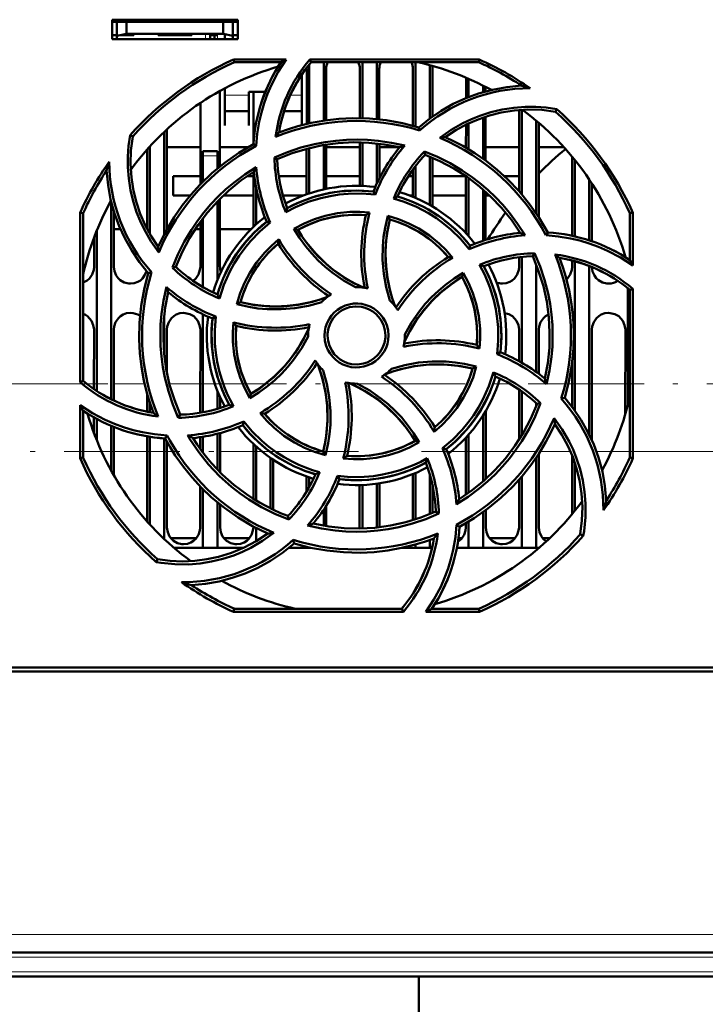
# Model space of a CAD drawing. Extents: x -1976 to 2357, y -1844 to 653.
# Tile 24 of 56: x 317 to 388, y -1601 to -1499. Entities that reach past the tile are written whole.
import ezdxf

# ---------------------------------------------------------------- set-up
doc = ezdxf.new("R2010")
doc.units = 0
doc.linetypes.add('DASHDOT', pattern=[18.5, 12, -3, 0.5, -3])

msp = doc.modelspace()

# ---------------------------------------------------------------- linework, layer by layer
at = {"color": 7, "lineweight": 50}
for p, q in [((326.77, -1501.11), (326.77, -1499.11)), ((326.77, -1499.11), (339.77, -1499.11)), ((326.77, -1499.32), (339.77, -1499.32)), ((327.27, -1499.32), (327.27, -1500.77)), ((328.27, -1499.32), (328.27, -1500.59)), ((338.27, -1499.32), (338.27, -1500.59)), ((339.27, -1500.77), (339.27, -1499.32)), ((339.77, -1499.11), (339.77, -1501.11)), ((326.77, -1500.71), (327.27, -1500.71)), ((327.27, -1500.77), (328.27, -1500.59)), ((327.27, -1501.11), (327.27, -1500.77)), ((329.02, -1500.71), (327.6, -1500.71)), ((328.27, -1500.59), (338.27, -1500.59)), ((329.02, -1500.59), (329.02, -1500.71)), ((329.02, -1500.59), (329.02, -1500.71)), ((329.02, -1500.59), (329.02, -1500.71)), ((329.02, -1500.59), (329.02, -1500.71)), ((329.02, -1500.59), (329.02, -1500.71)), ((331.52, -1500.71), (331.52, -1500.59)), ((333.27, -1500.71), (331.52, -1500.71)), ((335.02, -1500.71), (333.27, -1500.71)), ((335.02, -1500.59), (335.02, -1500.71)), ((335.02, -1500.59), (335.02, -1500.71)), ((335.02, -1500.59), (335.02, -1500.71)), ((335.02, -1500.59), (335.02, -1500.71)), ((335.02, -1500.59), (335.02, -1500.71)), ((335.02, -1500.59), (335.02, -1500.71)), ((335.02, -1500.59), (335.02, -1500.71)), ((336.92, -1500.59), (336.92, -1500.71)), ((337.67, -1500.71), (336.92, -1500.71)), ((336.92, -1501.11), (336.92, -1500.71)), ((337.37, -1500.71), (337.37, -1501.11)), ((337.37, -1500.71), (337.67, -1500.71)), ((338.27, -1500.59), (339.27, -1500.77)), ((338.42, -1501.11), (338.42, -1500.62)), ((339.27, -1500.71), (339.77, -1500.71)), ((339.27, -1500.77), (339.27, -1501.11)), ((339.77, -1501.11), (326.77, -1501.11)), ((339.35, -1503.23), (344.78, -1503.23)), ((339.41, -1503.51), (339.35, -1503.23)), ((344.25, -1503.51), (339.41, -1503.51)), ((347.17, -1503.75), (347.17, -1509.85)), ((347.23, -1503.23), (364.78, -1503.23)), ((347.36, -1503.51), (347.23, -1503.23)), ((364.72, -1503.51), (347.36, -1503.51)), ((348.67, -1503.51), (348.67, -1509.57)), ((352.67, -1503.51), (352.67, -1509.32)), ((354.17, -1503.51), (354.17, -1509.41)), ((358.17, -1503.51), (358.17, -1510.15)), ((359.67, -1503.82), (359.67, -1509.34)), ((364.78, -1503.23), (364.72, -1503.51)), ((346.42, -1507.12), (346.42, -1504.76)), ((346.91, -1509.91), (346.91, -1504.21)), ((348.92, -1504.21), (348.92, -1509.53)), ((352.41, -1509.31), (352.41, -1504.21)), ((354.42, -1504.21), (354.42, -1509.43)), ((357.91, -1510.08), (357.91, -1504.21)), ((359.92, -1504.21), (359.92, -1509.15)), ((363.41, -1507.23), (363.41, -1505.12)), ((363.67, -1505.23), (363.67, -1507.13)), ((365.17, -1505.94), (365.17, -1506.62)), ((365.42, -1506.07), (365.42, -1506.54)), ((337.92, -1506.49), (337.93, -1514.3)), ((338.42, -1506.22), (338.42, -1507.12)), ((338.42, -1507.12), (338.42, -1510.07)), ((340.92, -1506.57), (342.63, -1506.57)), ((340.92, -1507.12), (340.92, -1506.57)), ((340.92, -1510.07), (340.92, -1507.12)), ((341.4, -1511.88), (341.41, -1506.57)), ((346.42, -1510.03), (346.42, -1507.12)), ((335.9, -1516.16), (335.91, -1507.73)), ((338.42, -1508.57), (340.92, -1508.57)), ((344.57, -1508.57), (346.42, -1508.57)), ((365.42, -1509.15), (365.43, -1513.7)), ((368.9, -1516.88), (368.91, -1508.46)), ((369.17, -1508.44), (369.17, -1517.18)), ((372.66, -1508.64), (372.79, -1508.38)), ((338.42, -1510.07), (338.42, -1510.07)), ((340.92, -1510.07), (340.92, -1510.07)), ((363.4, -1512.37), (363.41, -1509.97)), ((363.67, -1509.85), (363.67, -1512.53)), ((365.17, -1509.24), (365.17, -1513.51)), ((370.67, -1509.56), (370.67, -1519.15)), ((370.93, -1509.78), (370.93, -1519.54)), ((328.9, -1511.21), (328.63, -1511.08)), ((332.17, -1510.71), (332.17, -1521.31)), ((332.43, -1510.47), (332.43, -1520.82)), ((358.6, -1510.58), (358.53, -1510.26)), ((330.67, -1512.24), (330.67, -1521.28)), ((341.68, -1512.18), (341.4, -1512)), ((348.67, -1512.1), (348.67, -1516.69)), ((348.93, -1512.06), (348.93, -1516.63)), ((352.4, -1516.31), (352.4, -1511.81)), ((352.67, -1511.82), (352.67, -1516.32)), ((354.17, -1511.92), (354.17, -1516.11)), ((354.43, -1511.95), (354.43, -1515.56)), ((330.4, -1520.81), (330.4, -1512.53)), ((332.43, -1512.32), (335.9, -1512.32)), ((336.17, -1513.21), (336.17, -1512.71)), ((337.67, -1512.71), (336.17, -1512.71)), ((336.17, -1515.89), (336.17, -1513.21)), ((337.67, -1512.71), (337.67, -1513.21)), ((337.67, -1514.52), (337.67, -1513.21)), ((337.93, -1512.32), (340.82, -1512.32)), ((346.9, -1517.2), (346.9, -1512.49)), ((347.17, -1512.42), (347.17, -1517.1)), ((348.93, -1512.32), (352.4, -1512.32)), ((354.43, -1512.32), (356.53, -1512.32)), ((359.09, -1512.77), (359.16, -1513.11)), ((363.31, -1512.32), (363.4, -1512.32)), ((365.43, -1512.32), (368.9, -1512.32)), ((370.93, -1512.32), (373.54, -1512.32)), ((343.57, -1513.38), (343.87, -1513.57)), ((358.17, -1514.28), (358.17, -1517.56)), ((359.67, -1513.31), (359.67, -1518.3)), ((359.93, -1513.42), (359.93, -1518.45)), ((374.4, -1521.49), (374.4, -1513.32)), ((374.67, -1513.64), (374.67, -1521.55)), ((335.9, -1515.32), (333.07, -1515.32)), ((333.07, -1517.32), (333.07, -1515.32)), ((341.4, -1515.32), (340.74, -1515.32)), ((341.4, -1520.56), (341.4, -1514.89)), ((346.9, -1515.32), (344.02, -1515.32)), ((346.9, -1515.32), (344.02, -1515.32)), ((352.4, -1515.32), (348.93, -1515.32)), ((352.4, -1515.32), (348.93, -1515.32)), ((354.55, -1515.32), (354.43, -1515.32)), ((354.55, -1515.32), (354.43, -1515.32)), ((357.9, -1515.32), (357.44, -1515.32)), ((357.9, -1515.32), (357.44, -1515.32)), ((357.9, -1517.45), (357.9, -1514.63)), ((363.39, -1515.32), (359.93, -1515.32)), ((363.39, -1515.32), (359.93, -1515.32)), ((363.4, -1521.24), (363.4, -1515.33)), ((368.9, -1515.32), (367.38, -1515.32)), ((368.9, -1515.32), (367.38, -1515.32)), ((363.67, -1515.52), (363.67, -1521.53)), ((376.17, -1515.68), (376.17, -1521.96)), ((376.43, -1516.08), (376.43, -1522.05)), ((334.85, -1517.32), (333.07, -1517.32)), ((341.4, -1517.32), (338.27, -1517.32)), ((341.67, -1520.32), (341.67, -1516.41)), ((346.55, -1517.32), (344.45, -1517.32)), ((354.01, -1517.23), (353.82, -1516.91)), ((357.9, -1517.32), (357.58, -1517.32)), ((363.4, -1517.32), (359.93, -1517.32)), ((365.17, -1516.7), (365.17, -1522.01)), ((365.43, -1516.93), (365.43, -1521.92)), ((365.85, -1517.32), (365.43, -1517.32)), ((326.67, -1517.94), (326.67, -1538.42)), ((337.67, -1526.07), (337.67, -1517.93)), ((337.93, -1517.66), (337.93, -1524.71)), ((323.45, -1536.66), (323.47, -1519.09)), ((323.47, -1519.09), (323.77, -1519.16)), ((323.77, -1536.51), (323.77, -1519.16)), ((326.93, -1518.91), (326.93, -1524.71)), ((380.37, -1519.16), (380.66, -1519.09)), ((380.37, -1523.99), (380.37, -1519.16)), ((380.66, -1519.09), (380.67, -1524.56)), ((335.9, -1524.71), (335.9, -1520.03)), ((336.17, -1526.8), (336.17, -1519.68)), ((343.14, -1520.13), (342.77, -1520.04)), ((355.3, -1519.43), (355.51, -1519.79)), ((325.17, -1520.97), (325.17, -1537.56)), ((327.64, -1520.82), (326.93, -1520.82)), ((335.9, -1520.82), (335.35, -1520.82)), ((341.13, -1520.82), (337.93, -1520.82)), ((345.59, -1520.77), (346, -1520.88)), ((368.9, -1521.2), (368.9, -1521.01)), ((371.69, -1521.43), (371.87, -1521.14)), ((324.9, -1524.71), (324.9, -1521.66)), ((363.74, -1522.88), (363.84, -1522.52)), ((370.31, -1523.61), (370.5, -1523.31)), ((368.9, -1524.71), (368.9, -1523.71)), ((369.17, -1523.68), (369.17, -1534.63)), ((370.67, -1524.46), (370.67, -1535.59)), ((374.4, -1524.71), (374.4, -1524.06)), ((374.67, -1524.13), (374.67, -1539.59)), ((379.9, -1523.7), (379.9, -1523.67)), ((330.85, -1525.27), (330.51, -1525.35)), ((333.02, -1524.79), (333.37, -1524.71)), ((363, -1525.75), (363.11, -1525.33)), ((376.17, -1524.62), (376.17, -1542.09)), ((380.17, -1526.94), (380.17, -1538.98)), ((380.37, -1527.11), (380.67, -1526.97)), ((380.37, -1544.46), (380.37, -1527.11)), ((380.67, -1526.97), (380.68, -1544.53)), ((339.67, -1528.58), (340.05, -1528.37)), ((336.17, -1539.76), (336.17, -1529.62)), ((332.17, -1529.8), (332.17, -1533.81)), ((337.5, -1529.86), (337.17, -1530.06)), ((324.89, -1537.37), (324.9, -1531.21)), ((326.93, -1531.21), (326.94, -1538.55)), ((332.43, -1531.21), (332.44, -1535.65)), ((335.89, -1539.81), (335.9, -1531.21)), ((368.89, -1534.48), (368.9, -1531.21)), ((370.93, -1531.21), (370.94, -1535.79)), ((376.43, -1531.21), (376.44, -1542.68)), ((379.89, -1539.98), (379.9, -1531.21)), ((347.07, -1531.81), (347.07, -1531.92)), ((357.07, -1531.81), (357.06, -1531.7)), ((366.62, -1533.76), (366.96, -1533.56)), ((374.39, -1539.22), (374.39, -1534.6)), ((364.47, -1535.03), (364.08, -1535.25)), ((323.77, -1536.51), (323.45, -1536.66)), ((337.67, -1539.4), (337.67, -1537.55)), ((368.89, -1542.63), (368.89, -1537.4)), ((369.17, -1537.59), (369.17, -1542.19)), ((330.39, -1539.71), (330.39, -1537.86)), ((330.67, -1538.76), (330.67, -1539.77)), ((337.94, -1538.19), (337.94, -1539.31)), ((341.02, -1538.3), (341.13, -1537.87)), ((373.27, -1538.35), (373.62, -1538.27)), ((323.45, -1544.53), (323.45, -1539.03)), ((323.77, -1544.46), (323.77, -1539.62)), ((365.44, -1539.65), (365.44, -1546.68)), ((370.67, -1538.82), (370.67, -1539.16)), ((371.13, -1538.83), (370.76, -1538.91)), ((324.89, -1541.94), (324.89, -1540.31)), ((325.17, -1540.46), (325.17, -1542.64)), ((333.62, -1540.33), (333.82, -1540.01)), ((340.29, -1541.1), (340.39, -1540.72)), ((365.17, -1540.09), (365.17, -1546.92)), ((326.67, -1541.18), (326.67, -1545.8)), ((326.94, -1541.29), (326.94, -1546.29)), ((330.39, -1551.07), (330.39, -1542.26)), ((330.67, -1542.3), (330.67, -1551.38)), ((332.17, -1542.47), (332.17, -1552.9)), ((332.26, -1542.48), (332.45, -1542.17)), ((332.44, -1542.81), (332.44, -1551.71)), ((335.89, -1543.57), (335.89, -1542.34)), ((336.17, -1543.94), (336.17, -1542.3)), ((337.67, -1545.69), (337.67, -1541.99)), ((337.94, -1541.92), (337.94, -1545.97)), ((358.56, -1542.86), (358.13, -1542.74)), ((363.39, -1548.3), (363.39, -1542.39)), ((363.67, -1542.09), (363.67, -1548.1)), ((341.39, -1548.72), (341.39, -1543.05)), ((341.67, -1548.89), (341.67, -1543.3)), ((348.62, -1543.83), (348.85, -1544.22)), ((360.97, -1543.48), (361.36, -1543.58)), ((323.77, -1544.46), (323.45, -1544.53)), ((343.17, -1544.5), (343.17, -1549.72)), ((343.44, -1544.69), (343.44, -1549.85)), ((370.67, -1544.47), (370.67, -1553.81)), ((370.94, -1544.06), (370.94, -1551.71)), ((374.39, -1550.32), (374.39, -1544.24)), ((380.68, -1544.53), (380.37, -1544.46)), ((374.67, -1544.99), (374.67, -1549.98)), ((346.89, -1547.99), (346.89, -1546.42)), ((347.17, -1546.52), (347.17, -1547.51)), ((350.1, -1546.36), (350.31, -1546.71)), ((357.89, -1550.95), (357.89, -1546.17)), ((358.17, -1546.06), (358.17, -1550.86)), ((359.67, -1546.25), (359.67, -1550.31)), ((368.89, -1551.71), (368.89, -1546.75)), ((369.17, -1546.43), (369.17, -1553.81)), ((335.89, -1551.71), (335.89, -1547.45)), ((336.17, -1553.81), (336.17, -1547.73)), ((352.39, -1551.71), (352.39, -1547.31)), ((352.67, -1547.3), (352.67, -1551.8)), ((354.17, -1547.17), (354.17, -1551.7)), ((354.44, -1547.13), (354.44, -1551.67)), ((359.94, -1547.34), (359.94, -1550.19)), ((337.67, -1553.81), (337.67, -1549.1)), ((337.94, -1549.33), (337.94, -1551.71)), ((348.67, -1549.85), (348.67, -1551.52)), ((348.94, -1549.42), (348.94, -1551.57)), ((365.44, -1549.9), (365.44, -1551.71)), ((345.05, -1550.89), (344.97, -1550.51)), ((360.59, -1550.26), (360.26, -1550.05)), ((365.17, -1550.11), (365.17, -1553.81)), ((341.39, -1551.71), (341.39, -1551.61)), ((341.67, -1553.14), (341.67, -1551.76)), ((352.38, -1551.81), (352.39, -1551.71)), ((362.42, -1551.42), (362.73, -1551.62)), ((363.39, -1551.71), (363.39, -1551.25)), ((363.67, -1551.09), (363.67, -1553.81)), ((335.47, -1552.82), (332.86, -1552.82)), ((340.97, -1552.82), (338.36, -1552.82)), ((345.6, -1553.36), (345.52, -1553)), ((359.67, -1552.99), (359.67, -1553.81)), ((362.97, -1552.82), (362.61, -1552.82)), ((368.47, -1552.82), (365.86, -1552.82)), ((372.05, -1552.82), (371.36, -1552.82)), ((375.23, -1552.41), (375.54, -1552.56)), ((336.17, -1553.81), (333.17, -1553.81)), ((337.67, -1553.81), (336.17, -1553.81)), ((340.39, -1553.81), (337.67, -1553.81)), ((347.17, -1553.81), (345.07, -1553.81)), ((345.58, -1553.38), (345.62, -1553.37)), ((347.17, -1553.77), (347.17, -1553.81)), ((347.34, -1553.81), (347.17, -1553.81)), ((358.17, -1553.81), (356.79, -1553.81)), ((358.17, -1553.47), (358.17, -1553.81)), ((359.67, -1553.81), (358.17, -1553.81)), ((359.9, -1553.81), (359.67, -1553.81)), ((363.67, -1553.81), (362.45, -1553.81)), ((365.17, -1553.81), (363.67, -1553.81)), ((369.17, -1553.81), (365.17, -1553.81)), ((370.67, -1553.81), (369.17, -1553.81)), ((370.96, -1553.81), (370.67, -1553.81)), ((331.47, -1554.98), (331.32, -1555.28)), ((339.34, -1560.44), (339.41, -1560.11)), ((339.41, -1560.11), (356.77, -1560.11)), ((356.77, -1560.11), (356.92, -1560.44)), ((359.88, -1560.11), (364.72, -1560.11)), ((364.72, -1560.11), (364.79, -1560.44)), ((356.92, -1560.44), (339.34, -1560.44)), ((364.79, -1560.44), (359.25, -1560.44)), ((280.27, -1566.21), (399.86, -1566.21)), ((523.04, -1566.61), (270.09, -1566.61)), ((495.03, -1595.71), (298.1, -1595.71)), ((494.85, -1598.21), (298.28, -1598.21)), ((358.52, -1668.82), (358.52, -1598.21))]:
    msp.add_line(p, q, dxfattribs=at)
at = {"color": 7, "linetype": 'DASHDOT', "lineweight": 18, "ltscale": 0.003525}
for p, q in [((327.27, -1500.58), (327.27, -1500.72)), ((333.27, -1500.58), (333.27, -1500.72))]:
    msp.add_line(p, q, dxfattribs=at)
at = {"color": 7, "linetype": 'DASHDOT', "lineweight": 18, "ltscale": 0.01553}
for p, q in [((336.42, -1500.54), (336.42, -1501.16)), ((337.67, -1500.54), (337.67, -1501.16))]:
    msp.add_line(p, q, dxfattribs=at)
at = {"color": 7, "lineweight": 18}
for p, q in [((336.42, -1501.11), (336.42, -1500.59)), ((337.67, -1501.11), (337.67, -1500.71)), ((340.92, -1506.94), (338.42, -1506.94)), ((346.42, -1506.94), (345.21, -1506.94)), ((336.17, -1513.21), (337.67, -1513.21)), ((324.89, -1536.82), (324.15, -1536.82)), ((330.13, -1536.82), (326.94, -1536.82)), ((335.89, -1536.82), (332.7, -1536.82)), ((367.96, -1536.82), (366.73, -1536.82)), ((374.39, -1536.82), (374, -1536.82)), ((379.89, -1536.82), (376.44, -1536.82)), ((330.39, -1543.82), (326.94, -1543.82)), ((333.04, -1543.82), (332.44, -1543.82)), ((341.39, -1543.82), (337.94, -1543.82)), ((363.39, -1543.82), (361.86, -1543.82)), ((368.06, -1543.82), (365.44, -1543.82)), ((374.21, -1543.82), (371.09, -1543.82)), ((378.46, -1543.82), (376.9, -1543.82)), ((495.03, -1593.85), (298.1, -1593.85)), ((495.03, -1596.21), (298.1, -1596.21)), ((494.85, -1597.71), (298.28, -1597.71))]:
    msp.add_line(p, q, dxfattribs=at)
at = {"color": 7, "linetype": 'DASHDOT', "lineweight": 18, "ltscale": 0.045015}
msp.add_line((337.82, -1513.21), (336.01, -1513.21), dxfattribs=at)
at = {"color": 7, "linetype": 'DASHDOT', "lineweight": 18}
for p, q in [((184.83, -1536.82), (421.63, -1536.82)), ((444.79, -1543.82), (182.73, -1543.82)), ((514.72, -1596.21), (278.41, -1596.21)), ((514.51, -1597.71), (278.62, -1597.71))]:
    msp.add_line(p, q, dxfattribs=at)
at = {"color": 7, "lineweight": 50}
for points in [[(344.78, -1503.23), (343.97, -1504.51), (343.27, -1505.85), (342.86, -1506.79), (342.51, -1507.75), (342.22, -1508.72), (341.99, -1509.7), (341.79, -1510.93), (341.68, -1512.18)], [(358.53, -1510.26), (359.66, -1509.35), (360.84, -1508.54), (362.08, -1507.84), (363.37, -1507.25), (364.7, -1506.76), (366.14, -1506.36), (367.63, -1506.09), (369.15, -1505.94)], [(360.69, -1511.34), (361.85, -1510.52), (363.09, -1509.81), (363.96, -1509.4), (364.85, -1509.05), (365.99, -1508.68), (367.15, -1508.41), (368.34, -1508.23), (369.53, -1508.14), (370.62, -1508.14), (371.71, -1508.22), (372.79, -1508.38)], [(372.66, -1508.64), (371.24, -1508.46), (369.82, -1508.41), (368.42, -1508.5), (367.05, -1508.72), (365.83, -1509.03), (364.65, -1509.43), (363.49, -1509.93), (362.35, -1510.55), (361.26, -1511.27)], [(358.53, -1510.26), (356.83, -1509.82), (355.12, -1509.52), (353.4, -1509.35), (351.68, -1509.31), (350.24, -1509.38), (348.82, -1509.54), (347.39, -1509.8), (345.98, -1510.15), (345.01, -1510.44), (344.04, -1510.79)], [(331.6, -1523.21), (330.78, -1522.04), (330.07, -1520.81), (329.66, -1519.94), (329.3, -1519.05), (328.94, -1517.91), (328.66, -1516.75), (328.48, -1515.57), (328.39, -1514.37), (328.39, -1513.27), (328.47, -1512.18), (328.63, -1511.08)], [(328.9, -1511.21), (328.72, -1512.64), (328.67, -1514.05), (328.76, -1515.45), (328.98, -1516.83), (329.28, -1518.04), (329.68, -1519.23), (330.19, -1520.39), (330.81, -1521.52), (331.53, -1522.62)], [(341.4, -1512), (339.88, -1512.89), (338.46, -1513.89), (337.13, -1514.98), (335.89, -1516.17), (334.92, -1517.24), (334.02, -1518.36), (333.2, -1519.55), (332.45, -1520.79), (331.97, -1521.69), (331.53, -1522.62)], [(343.57, -1513.38), (344.93, -1512.82), (346.31, -1512.35), (347.73, -1511.99), (348.81, -1511.78), (349.91, -1511.64), (351.02, -1511.55), (352.13, -1511.52), (353.22, -1511.55), (354.31, -1511.64), (355.69, -1511.85), (357.06, -1512.14)], [(343.86, -1513.57), (345.4, -1512.95), (346.97, -1512.47), (348.55, -1512.12), (350.16, -1511.9), (351.75, -1511.81), (353.34, -1511.85), (354.94, -1512.02), (356.54, -1512.32)], [(371.87, -1521.14), (370.98, -1519.63), (369.99, -1518.2), (368.89, -1516.87), (367.7, -1515.63), (366.64, -1514.66), (365.51, -1513.77), (364.33, -1512.94), (363.08, -1512.19), (362.18, -1511.71), (361.26, -1511.27)], [(359.09, -1512.77), (360.45, -1513.33), (361.76, -1513.98), (363.01, -1514.72), (363.93, -1515.35), (364.81, -1516.02), (365.65, -1516.74), (366.46, -1517.5), (367.21, -1518.3), (367.92, -1519.13), (368.75, -1520.26), (369.52, -1521.44)], [(359.16, -1513.11), (360.69, -1513.76), (362.14, -1514.53), (363.51, -1515.4), (364.8, -1516.39), (365.98, -1517.45), (367.08, -1518.6), (368.1, -1519.85), (369.01, -1521.19)], [(330.51, -1525.35), (329.6, -1524.22), (328.8, -1523.03), (328.1, -1521.8), (327.5, -1520.51), (327.01, -1519.17), (326.61, -1517.73), (326.34, -1516.25), (326.2, -1514.73)], [(333.02, -1524.79), (333.58, -1523.43), (334.23, -1522.12), (334.97, -1520.86), (335.59, -1519.95), (336.27, -1519.07), (336.99, -1518.23), (337.75, -1517.42), (338.55, -1516.67), (339.39, -1515.96), (340.51, -1515.13), (341.69, -1514.37)], [(333.37, -1524.71), (334.02, -1523.19), (334.78, -1521.74), (335.66, -1520.37), (336.64, -1519.08), (337.7, -1517.89), (338.86, -1516.79), (340.1, -1515.78), (341.44, -1514.86)], [(354.01, -1517.23), (352.61, -1517.12), (351.21, -1517.14), (350.27, -1517.23), (349.33, -1517.38), (348.39, -1517.59), (347.05, -1517.99), (345.76, -1518.53), (344.75, -1519.05)], [(353.82, -1516.91), (352.3, -1516.81), (350.79, -1516.85), (349.31, -1517.05), (347.85, -1517.4), (346.43, -1517.9), (345.66, -1518.25), (344.9, -1518.63)], [(363.74, -1522.88), (362.84, -1521.82), (361.84, -1520.84), (361.11, -1520.24), (360.34, -1519.68), (359.53, -1519.16), (358.29, -1518.5), (357.01, -1517.96), (355.91, -1517.62)], [(345.59, -1520.77), (346.64, -1520.22), (347.71, -1519.77), (348.82, -1519.42), (350.09, -1519.16), (351.39, -1519.02), (352.4, -1519.01), (353.42, -1519.08)], [(353.04, -1519.35), (351.83, -1519.31), (350.63, -1519.38), (349.44, -1519.58), (348.29, -1519.88), (347.16, -1520.31), (346, -1520.88)], [(343.14, -1520.13), (342.07, -1521.04), (341.09, -1522.05), (340.49, -1522.78), (339.92, -1523.55), (339.41, -1524.36), (338.95, -1525.19), (338.34, -1526.56), (337.88, -1527.98)], [(355.53, -1528.2), (355.14, -1526.82), (354.89, -1525.42), (354.77, -1523.99), (354.79, -1522.55), (354.87, -1521.6), (355.02, -1520.66), (355.3, -1519.43)], [(355.51, -1519.79), (355.21, -1521.29), (355.07, -1522.79), (355.07, -1524.29), (355.24, -1525.78), (355.56, -1527.25), (355.79, -1528.04), (356.07, -1528.82)], [(355.51, -1519.79), (355.26, -1521.01), (355.11, -1522.23), (355.07, -1523.44), (355.12, -1524.64), (355.27, -1525.85), (355.51, -1527.04), (355.76, -1527.94), (356.07, -1528.82)], [(355.3, -1519.43), (356.42, -1519.77), (357.5, -1520.21), (358.52, -1520.75), (359.61, -1521.46), (360.62, -1522.28), (361.35, -1522.99), (362.02, -1523.77)], [(351.97, -1526.81), (350.72, -1526.11), (349.55, -1525.29), (348.81, -1524.69), (348.11, -1524.04), (347.45, -1523.34), (346.83, -1522.6), (346.18, -1521.71), (345.59, -1520.77)], [(346.01, -1520.88), (346.42, -1521.53), (346.87, -1522.16), (347.84, -1523.33), (348.93, -1524.39), (349.63, -1524.97), (350.36, -1525.51), (351.14, -1526.01), (351.95, -1526.46), (352.78, -1526.86)], [(380.67, -1524.56), (379.39, -1523.74), (378.05, -1523.04), (377.12, -1522.63), (376.16, -1522.28), (375.19, -1521.99), (374.21, -1521.76), (372.96, -1521.55), (371.69, -1521.43)], [(339.67, -1528.58), (340.02, -1527.45), (340.47, -1526.37), (341.01, -1525.34), (341.72, -1524.26), (342.54, -1523.25), (343.25, -1522.52), (344.02, -1521.85)], [(370.5, -1523.3), (371.07, -1524.66), (371.53, -1526.04), (371.9, -1527.46), (372.1, -1528.54), (372.25, -1529.64), (372.34, -1530.75), (372.37, -1531.86), (372.34, -1532.95), (372.25, -1534.04), (372.05, -1535.45), (371.74, -1536.85)], [(366.62, -1533.76), (366.74, -1532.38), (366.73, -1530.98), (366.64, -1530.04), (366.49, -1529.1), (366.28, -1528.15), (365.88, -1526.81), (365.35, -1525.52), (364.81, -1524.49)], [(370.31, -1523.61), (370.92, -1525.15), (371.41, -1526.71), (371.76, -1528.3), (371.97, -1529.91), (372.06, -1531.49), (372.03, -1533.09), (371.86, -1534.69), (371.56, -1536.28)], [(373.62, -1538.27), (374.06, -1536.57), (374.36, -1534.86), (374.53, -1533.15), (374.56, -1531.43), (374.49, -1529.99), (374.33, -1528.56), (374.08, -1527.14), (373.73, -1525.73), (373.43, -1524.75), (373.09, -1523.79)], [(323.77, -1526.34), (324.19, -1526.11), (324.42, -1525.9), (324.7, -1525.49), (324.86, -1525.03), (324.9, -1524.71)], [(326.93, -1524.71), (327, -1525.17), (327.2, -1525.62), (327.38, -1525.87), (327.61, -1526.09), (328.03, -1526.32), (328.49, -1526.43), (328.67, -1526.44)], [(328.67, -1526.44), (329.06, -1526.4), (329.43, -1526.27), (329.69, -1526.11), (329.92, -1525.9), (330.17, -1525.54), (330.34, -1525.14)], [(330.51, -1525.35), (330.07, -1527.05), (329.77, -1528.76), (329.6, -1530.47), (329.57, -1532.19), (329.64, -1533.63), (329.8, -1535.06), (330.05, -1536.48), (330.4, -1537.89), (330.7, -1538.87), (331.04, -1539.83)], [(335.14, -1526.15), (335.42, -1525.9), (335.7, -1525.49), (335.86, -1525.03), (335.9, -1524.71)], [(357.06, -1531.7), (357.77, -1530.46), (358.58, -1529.29), (359.19, -1528.55), (359.84, -1527.85), (360.54, -1527.18), (361.28, -1526.57), (362.17, -1525.92), (363.11, -1525.33)], [(363.11, -1525.33), (363.66, -1526.37), (364.11, -1527.44), (364.46, -1528.54), (364.72, -1529.81), (364.86, -1531.11), (364.87, -1532.14), (364.8, -1533.18)], [(366.96, -1533.56), (367.07, -1532.04), (367.02, -1530.54), (366.83, -1529.05), (366.48, -1527.6), (365.97, -1526.18), (365.63, -1525.4), (365.24, -1524.64)], [(367.17, -1526.44), (367.56, -1526.4), (367.93, -1526.27), (368.19, -1526.11), (368.42, -1525.9), (368.7, -1525.49), (368.86, -1525.03), (368.9, -1524.71)], [(373.81, -1526.01), (373.92, -1525.9), (374.2, -1525.49), (374.36, -1525.03), (374.4, -1524.71)], [(376.43, -1524.73), (376.51, -1525.19), (376.7, -1525.62), (376.88, -1525.87), (377.11, -1526.09), (377.53, -1526.32), (377.99, -1526.43), (378.17, -1526.44)], [(357.01, -1532.53), (357.59, -1531.37), (358.26, -1530.27), (359.02, -1529.23), (359.86, -1528.27), (360.78, -1527.38), (361.85, -1526.52), (363, -1525.75)], [(364.53, -1532.79), (364.57, -1531.57), (364.49, -1530.37), (364.3, -1529.19), (363.99, -1528.03), (363.57, -1526.91), (363, -1525.75)], [(333.62, -1540.33), (333.06, -1538.97), (332.59, -1537.58), (332.23, -1536.17), (332.02, -1535.08), (331.87, -1533.99), (331.79, -1532.88), (331.76, -1531.77), (331.79, -1530.68), (331.88, -1529.58), (332.09, -1528.18), (332.39, -1526.79)], [(333.82, -1540.01), (333.21, -1538.47), (332.72, -1536.91), (332.37, -1535.32), (332.16, -1533.71), (332.07, -1532.12), (332.1, -1530.53), (332.27, -1528.93), (332.57, -1527.34)], [(348.46, -1528.35), (347.08, -1528.73), (345.68, -1528.99), (344.25, -1529.1), (342.81, -1529.09), (341.86, -1529.01), (340.91, -1528.86), (339.67, -1528.58)], [(340.05, -1528.37), (341.54, -1528.66), (343.04, -1528.81), (344.54, -1528.8), (346.03, -1528.64), (347.5, -1528.32), (348.29, -1528.08), (349.07, -1527.8)], [(340.05, -1528.36), (341.26, -1528.62), (342.48, -1528.76), (343.7, -1528.81), (344.9, -1528.76), (346.1, -1528.61), (347.3, -1528.36), (348.19, -1528.11), (349.07, -1527.8)], [(348.76, -1531.81), (348.79, -1531.37), (348.87, -1530.94), (349.02, -1530.52), (349.22, -1530.13), (349.47, -1529.76), (349.77, -1529.43), (350.1, -1529.15), (350.47, -1528.91), (350.88, -1528.72), (351.31, -1528.59), (351.75, -1528.52), (352.18, -1528.5), (352.62, -1528.55), (353.06, -1528.66), (353.48, -1528.82), (353.86, -1529.03), (354.21, -1529.29), (354.52, -1529.6), (354.8, -1529.95), (355.03, -1530.34), (355.2, -1530.74), (355.33, -1531.27), (355.37, -1531.81)], [(324.9, -1531.21), (324.82, -1530.74), (324.63, -1530.3), (324.44, -1530.05), (324.22, -1529.83), (324, -1529.69), (323.77, -1529.58)], [(328.67, -1529.48), (328.27, -1529.52), (327.9, -1529.65), (327.64, -1529.81), (327.41, -1530.02), (327.13, -1530.43), (326.97, -1530.89), (326.93, -1531.21)], [(334.17, -1529.48), (333.77, -1529.52), (333.4, -1529.65), (333.14, -1529.81), (332.91, -1530.02), (332.63, -1530.43), (332.47, -1530.89), (332.43, -1531.21)], [(335.9, -1531.21), (335.82, -1530.74), (335.63, -1530.3), (335.44, -1530.05), (335.22, -1529.83), (334.8, -1529.6), (334.34, -1529.49), (334.17, -1529.48)], [(355.07, -1531.81), (355.01, -1531.26), (354.85, -1530.72), (354.6, -1530.21), (354.36, -1529.87), (354.07, -1529.58), (353.74, -1529.32), (353.37, -1529.11), (352.98, -1528.95), (352.58, -1528.85), (351.96, -1528.81), (351.35, -1528.9), (350.95, -1529.02), (350.57, -1529.21), (350.22, -1529.45), (349.92, -1529.72), (349.66, -1530.03), (349.36, -1530.52), (349.17, -1531.06), (349.07, -1531.6), (349.07, -1531.81)], [(368.9, -1531.21), (368.82, -1530.74), (368.63, -1530.3), (368.44, -1530.05), (368.22, -1529.83), (367.83, -1529.61), (367.39, -1529.49)], [(378.17, -1529.48), (377.77, -1529.52), (377.4, -1529.65), (377.14, -1529.81), (376.91, -1530.02), (376.63, -1530.43), (376.47, -1530.89), (376.43, -1531.21)], [(379.9, -1531.21), (379.82, -1530.74), (379.63, -1530.3), (379.44, -1530.05), (379.22, -1529.83), (378.8, -1529.6), (378.34, -1529.49), (378.17, -1529.48)], [(337.17, -1530.06), (337.06, -1531.58), (337.11, -1533.08), (337.3, -1534.57), (337.65, -1536.02), (338.16, -1537.44), (338.5, -1538.22), (338.89, -1538.98)], [(337.5, -1529.86), (337.39, -1531.26), (337.41, -1532.66), (337.5, -1533.61), (337.65, -1534.55), (337.86, -1535.49), (338.12, -1536.39), (338.37, -1537.1), (338.65, -1537.8), (338.98, -1538.48), (339.34, -1539.13)], [(341.02, -1538.3), (340.47, -1537.25), (340.01, -1536.17), (339.67, -1535.06), (339.4, -1533.79), (339.27, -1532.49), (339.26, -1531.47), (339.33, -1530.45)], [(371.95, -1529.63), (371.64, -1529.81), (371.41, -1530.02), (371.13, -1530.43), (370.97, -1530.89), (370.93, -1531.21)], [(339.6, -1530.83), (339.56, -1532.05), (339.64, -1533.25), (339.83, -1534.43), (340.14, -1535.59), (340.56, -1536.71), (341.13, -1537.87)], [(341.13, -1537.87), (341.79, -1537.45), (342.41, -1537.01), (343.58, -1536.03), (344.64, -1534.95), (345.22, -1534.25), (345.76, -1533.51), (346.26, -1532.74), (346.71, -1531.93), (347.12, -1531.09)], [(347.07, -1531.92), (346.36, -1533.16), (345.55, -1534.33), (344.95, -1535.07), (344.29, -1535.78), (343.6, -1536.44), (342.86, -1537.06), (341.97, -1537.71), (341.02, -1538.3)], [(355.37, -1531.81), (355.35, -1532.25), (355.26, -1532.68), (355.12, -1533.1), (354.92, -1533.49), (354.66, -1533.86), (354.36, -1534.19), (354.03, -1534.48), (353.66, -1534.71), (353.25, -1534.9), (352.82, -1535.03), (352.39, -1535.11), (351.95, -1535.12), (351.52, -1535.08), (351.08, -1534.97), (350.66, -1534.81), (350.28, -1534.6), (349.93, -1534.34), (349.61, -1534.03), (349.34, -1533.68), (349.11, -1533.29), (348.93, -1532.89), (348.8, -1532.36), (348.76, -1531.81)], [(349.07, -1531.81), (349.12, -1532.36), (349.28, -1532.9), (349.54, -1533.41), (349.77, -1533.74), (350.06, -1534.04), (350.39, -1534.3), (350.76, -1534.51), (351.15, -1534.67), (351.55, -1534.77), (352.17, -1534.81), (352.78, -1534.72), (353.18, -1534.6), (353.56, -1534.41), (353.91, -1534.17), (354.21, -1533.9), (354.47, -1533.59), (354.77, -1533.1), (354.96, -1532.56), (355.06, -1532.02), (355.07, -1531.81)], [(355.68, -1535.26), (357.06, -1534.88), (358.47, -1534.63), (359.9, -1534.51), (361.34, -1534.52), (362.29, -1534.61), (363.23, -1534.75), (364.47, -1535.03)], [(348.06, -1534.8), (348.54, -1536.25), (348.87, -1537.72), (349.05, -1539.2), (349.07, -1540.7), (348.94, -1542.2), (348.8, -1543.02), (348.62, -1543.83)], [(348.06, -1534.8), (348.52, -1536.2), (348.84, -1537.64), (349.02, -1539.09), (349.06, -1540.55), (348.96, -1542.01), (348.82, -1542.92), (348.62, -1543.83)], [(348.61, -1535.43), (349, -1536.81), (349.25, -1538.21), (349.37, -1539.64), (349.36, -1541.08), (349.27, -1542.03), (349.13, -1542.98), (348.85, -1544.22)], [(364.08, -1535.25), (362.59, -1534.96), (361.09, -1534.81), (359.59, -1534.82), (358.1, -1534.98), (356.63, -1535.3), (355.84, -1535.54), (355.06, -1535.82)], [(364.08, -1535.25), (362.87, -1535), (361.65, -1534.86), (360.43, -1534.81), (359.23, -1534.86), (358.03, -1535.01), (356.83, -1535.26), (355.94, -1535.51), (355.06, -1535.82)], [(364.47, -1535.03), (364.13, -1536.15), (363.69, -1537.22), (363.16, -1538.25), (362.45, -1539.34), (361.63, -1540.35), (360.9, -1541.1), (360.1, -1541.79)], [(360.97, -1543.48), (362.03, -1542.59), (363, -1541.6), (363.6, -1540.87), (364.17, -1540.1), (364.69, -1539.29), (365.15, -1538.46), (365.77, -1537.08), (366.25, -1535.63)], [(358.13, -1542.74), (357.71, -1542.09), (357.26, -1541.46), (356.29, -1540.29), (355.2, -1539.23), (354.5, -1538.65), (353.77, -1538.11), (352.99, -1537.61), (352.18, -1537.16), (351.35, -1536.76)], [(352.18, -1536.81), (353.43, -1537.51), (354.6, -1538.33), (355.34, -1538.93), (356.04, -1539.59), (356.71, -1540.28), (357.32, -1541.02), (357.98, -1541.92), (358.57, -1542.86)], [(373.62, -1538.27), (374.53, -1539.4), (375.33, -1540.59), (376.03, -1541.82), (376.63, -1543.11), (377.12, -1544.45), (377.52, -1545.89), (377.79, -1547.37), (377.93, -1548.89)], [(323.45, -1539.03), (324.72, -1539.85), (326.06, -1540.55), (327, -1540.96), (327.96, -1541.31), (328.93, -1541.61), (329.91, -1541.84), (331.17, -1542.05), (332.45, -1542.17)], [(371.13, -1538.83), (370.57, -1540.19), (369.93, -1541.5), (369.18, -1542.75), (368.56, -1543.67), (367.89, -1544.55), (367.17, -1545.4), (366.41, -1546.2), (365.62, -1546.95), (364.78, -1547.66), (363.63, -1548.52), (362.41, -1549.3)], [(370.76, -1538.91), (370.11, -1540.43), (369.35, -1541.88), (368.47, -1543.25), (367.49, -1544.54), (366.43, -1545.73), (365.27, -1546.83), (364.03, -1547.84), (362.69, -1548.76)], [(340.39, -1540.72), (341.28, -1541.77), (342.27, -1542.74), (342.99, -1543.34), (343.76, -1543.9), (344.57, -1544.42), (345.4, -1544.88), (346.09, -1545.21), (346.8, -1545.5), (347.52, -1545.76), (348.25, -1545.98)], [(348.85, -1544.22), (347.73, -1543.88), (346.67, -1543.45), (345.64, -1542.91), (344.55, -1542.2), (343.53, -1541.38), (342.78, -1540.65), (342.08, -1539.85)], [(372.53, -1540.38), (373.35, -1541.54), (374.07, -1542.78), (374.48, -1543.64), (374.84, -1544.54), (375.21, -1545.67), (375.49, -1546.84), (375.68, -1548.02), (375.77, -1549.21), (375.76, -1550.64), (375.62, -1552.07), (375.54, -1552.56)], [(362.73, -1551.62), (364.25, -1550.73), (365.67, -1549.73), (367, -1548.64), (368.24, -1547.45), (369.21, -1546.38), (370.11, -1545.26), (370.93, -1544.07), (371.68, -1542.83), (372.16, -1541.93), (372.6, -1541)], [(375.23, -1552.41), (375.41, -1550.98), (375.46, -1549.57), (375.37, -1548.17), (375.15, -1546.79), (374.85, -1545.58), (374.45, -1544.39), (373.94, -1543.23), (373.32, -1542.1), (372.6, -1541)], [(342.87, -1552.34), (341.3, -1551.57), (339.81, -1550.68), (338.4, -1549.68), (337.07, -1548.59), (336.03, -1547.59), (335.05, -1546.54), (334.14, -1545.42), (333.3, -1544.23), (332.76, -1543.37), (332.26, -1542.48)], [(334.81, -1542.54), (335.74, -1543.91), (336.76, -1545.19), (337.9, -1546.39), (339.14, -1547.49), (340.01, -1548.17), (340.92, -1548.81), (342.24, -1549.6), (343.62, -1550.3), (345.05, -1550.89)], [(358.57, -1542.86), (357.54, -1543.41), (356.47, -1543.86), (355.37, -1544.21), (354.1, -1544.48), (352.8, -1544.61), (351.75, -1544.63), (350.69, -1544.55)], [(351.09, -1544.27), (352.3, -1544.31), (353.5, -1544.24), (354.69, -1544.04), (355.84, -1543.74), (356.97, -1543.31), (358.13, -1542.74)], [(350.1, -1546.36), (351.48, -1546.48), (352.87, -1546.46), (353.81, -1546.37), (354.75, -1546.22), (355.69, -1546.02), (356.6, -1545.76), (357.32, -1545.5), (358.03, -1545.22), (358.72, -1544.89), (359.39, -1544.53)], [(350.31, -1546.71), (351.83, -1546.81), (353.34, -1546.77), (354.82, -1546.57), (356.28, -1546.22), (357.7, -1545.72), (358.47, -1545.37), (359.23, -1544.99)], [(360.6, -1550.26), (359.24, -1550.83), (357.86, -1551.29), (356.44, -1551.66), (355.36, -1551.87), (354.26, -1552.02), (353.15, -1552.11), (352.04, -1552.14), (350.95, -1552.11), (349.86, -1552.02), (348.43, -1551.81), (347.01, -1551.5)], [(360.27, -1550.05), (358.73, -1550.67), (357.16, -1551.15), (355.58, -1551.5), (353.97, -1551.72), (352.38, -1551.81), (350.79, -1551.77), (349.19, -1551.6), (347.59, -1551.3)], [(332.44, -1551.71), (332.52, -1552.17), (332.71, -1552.62), (332.9, -1552.87), (333.12, -1553.08), (333.54, -1553.31), (334, -1553.42), (334.17, -1553.43)], [(334.17, -1553.43), (334.56, -1553.38), (334.93, -1553.25), (335.2, -1553.09), (335.43, -1552.88), (335.7, -1552.47), (335.85, -1552.01), (335.89, -1551.71)], [(337.94, -1551.71), (338.02, -1552.17), (338.21, -1552.62), (338.4, -1552.87), (338.62, -1553.08), (339.04, -1553.31), (339.5, -1553.42), (339.67, -1553.43)], [(339.67, -1553.43), (340.06, -1553.38), (340.43, -1553.25), (340.7, -1553.09), (340.93, -1552.88), (341.2, -1552.47), (341.35, -1552.01), (341.39, -1551.71)], [(359.25, -1560.44), (360.07, -1559.17), (360.78, -1557.84), (361.19, -1556.91), (361.54, -1555.95), (361.84, -1554.98), (362.08, -1554), (362.3, -1552.72), (362.42, -1551.42)], [(362.56, -1553.18), (362.93, -1552.88), (363.2, -1552.47), (363.35, -1552.01), (363.39, -1551.71)], [(365.44, -1551.71), (365.52, -1552.17), (365.71, -1552.62), (365.9, -1552.87), (366.12, -1553.08), (366.54, -1553.31), (367, -1553.42), (367.17, -1553.43)], [(367.17, -1553.43), (367.56, -1553.38), (367.93, -1553.25), (368.2, -1553.09), (368.43, -1552.88), (368.7, -1552.47), (368.85, -1552.01), (368.89, -1551.71)], [(370.94, -1551.71), (371.02, -1552.17), (371.21, -1552.62), (371.4, -1552.87), (371.71, -1553.14)], [(343.52, -1552.27), (342.35, -1553.1), (341.12, -1553.81), (340.26, -1554.22), (339.36, -1554.59), (338.23, -1554.96), (337.06, -1555.24), (335.88, -1555.43), (334.69, -1555.52), (333.26, -1555.51), (331.84, -1555.37), (331.32, -1555.28)], [(342.87, -1552.34), (341.67, -1553.13), (340.42, -1553.79), (339.12, -1554.33), (337.79, -1554.73), (336.56, -1554.99), (335.32, -1555.15), (334.06, -1555.21), (332.77, -1555.15), (331.47, -1554.98)], [(345.6, -1553.36), (347.3, -1553.8), (349.01, -1554.1), (350.73, -1554.27), (352.45, -1554.31), (353.89, -1554.24), (355.31, -1554.08), (356.74, -1553.82), (358.15, -1553.47), (359.12, -1553.17), (360.09, -1552.83)], [(334.98, -1557.68), (336.43, -1557.54), (337.84, -1557.29), (339.21, -1556.93), (340.55, -1556.46), (341.85, -1555.88), (343.16, -1555.16), (344.41, -1554.32), (345.6, -1553.36)]]:
    msp.add_lwpolyline(points, dxfattribs=at)
for centre, radius, start, end in [((352.04, -1531.81), 31.27, 113.9462, 138.4836), ((352.07, -1531.81), 29, 106.2315, 143.7055), ((358.87, -1513.15), 17.51, 146.5977, 176.2303), ((358.85, -1513.15), 15.28, 139.4824, 172.7953), ((358.9, -1513.17), 15.04, 140.0655, 170.9043), ((362.28, -1536.98), 38.02, 117.4073, 118.3144), ((345.47, -1504.21), 1.43, 0.0335, 4.9194), ((350.69, -1504.24), 1.77, 155.5602, 178.9273), ((350.64, -1504.24), 1.77, 1.0727, 24.4421), ((356.19, -1504.24), 1.77, 155.5602, 178.9273), ((356.14, -1504.24), 1.77, 1.0727, 24.4421), ((352.07, -1531.81), 29, 61.2345, 77.3856), ((361.48, -1504.22), 1.56, 168.3955, 179.7115), ((352.09, -1531.76), 30.95, 56.5499, 65.9119), ((352.08, -1531.82), 31.28, 54.9732, 66.0518), ((363.15, -1528.07), 22.92, 72.5342, 74.849), ((370.07, -1523.4), 17.2, 90.1058, 131.8034), ((352.07, -1531.81), 29, 16.2315, 53.7055), ((352.1, -1531.82), 31.27, 24.0095, 48.5569), ((352.07, -1531.8), 22.2, 72.8819, 112.17), ((360, -1523.73), 20.55, 140.9596, 142.5601), ((352.07, -1531.79), 22.2, 117.921, 157.2549), ((370.08, -1523.41), 17.22, 139.1507, 158.9978), ((363.62, -1533.04), 21.9, 107.4313, 108.8722), ((363.48, -1532.4), 21.24, 95.9897, 97.542), ((352.06, -1531.79), 22.19, 27.8372, 67.1397), ((369.98, -1523.36), 17.4, 140.5839, 158.2405), ((370.1, -1523.46), 15.34, 135.8645, 157.6209), ((369.97, -1523.35), 14.89, 136.5452, 156.5403), ((396.57, -1540.32), 36, 129.4126, 135.4114), ((352.04, -1531.82), 31.28, 144.8592, 155.9889), ((348.32, -1520.72), 22.92, 162.4699, 164.8432), ((343.68, -1513.79), 17.21, 180.084, 221.8343), ((358.95, -1513.14), 15.38, 180.9083, 202.6111), ((358.75, -1513.17), 14.89, 181.5343, 201.5293), ((352.02, -1531.79), 30.95, 146.5499, 155.9119), ((361.25, -1524.58), 22.06, 152.4404, 153.8818), ((358.76, -1513.17), 17.4, 185.581, 203.2377), ((358.81, -1513.14), 17.16, 184.1017, 204.039), ((352.07, -1531.81), 15.5, 82.7584, 118.2829), ((352.06, -1531.8), 14.99, 83.2759, 118.5515), ((352.07, -1531.81), 15.5, 37.7586, 73.2809), ((352.07, -1531.81), 29, 151.2345, 167.3963), ((365.76, -1537.58), 22.25, 115.1158, 116.2622), ((352.07, -1531.8), 14.99, 38.2759, 73.5508), ((364.68, -1525.8), 21.04, 160.0704, 161.2868), ((352.06, -1531.8), 12.49, 85.4943, 119.0148), ((369.84, -1523.41), 17.28, 166.4009, 191.5798), ((370.14, -1523.4), 17.28, 165.5243, 191.8456), ((363.09, -1533.02), 16.97, 124.7597, 126.2991), ((396.57, -1540.32), 36, 143.8477, 149.1282), ((352.07, -1531.81), 15.5, 127.7585, 163.2809), ((352.06, -1531.81), 14.99, 128.2771, 163.5473), ((352.07, -1531.8), 12.49, 40.493, 74.0178), ((370.72, -1538.54), 17.14, 94.019, 114.0116), ((370.7, -1538.5), 17.4, 95.581, 113.2376), ((359.31, -1540.96), 22.02, 62.402, 63.8774), ((370.72, -1538.62), 17.52, 56.5978, 86.2298), ((352.06, -1531.81), 12.49, 130.4968, 164.0121), ((360.53, -1524.81), 16.77, 169.8225, 171.397), ((358.7, -1513.3), 17.28, 211.4005, 236.5795), ((358.89, -1513.1), 17.26, 210.4821, 236.8462), ((352.56, -1520.41), 21.15, 185.9964, 187.6136), ((370.75, -1538.71), 15.41, 90.9364, 112.6638), ((352.06, -1531.79), 22.2, 342.8103, 22.1524), ((370.73, -1538.61), 15.3, 49.5187, 82.9268), ((360.09, -1539.81), 20.63, 50.9648, 52.6206), ((370.57, -1538.44), 17.28, 121.4006, 146.5794), ((370.76, -1538.62), 17.23, 120.4639, 146.8631), ((358.88, -1541.05), 17.57, 79.6987, 81.2045), ((357.55, -1545.99), 22.69, 70.191, 71.3401), ((370.7, -1538.49), 14.89, 91.5344, 111.5293), ((352.07, -1531.81), 15.5, 352.7585, 28.2828), ((370.71, -1538.64), 15.04, 50.0655, 80.9046), ((346.94, -1542), 37.96, 27.3377, 28.31), ((352.07, -1531.79), 22.2, 162.928, 202.3142), ((343.7, -1513.79), 15.34, 225.8399, 247.6864), ((343.61, -1513.9), 14.89, 226.5452, 246.5403), ((339.62, -1524.69), 1.68, 180.7762, 199.2149), ((352.07, -1531.81), 14.99, 353.2762, 28.5538), ((352.07, -1531.81), 12.49, 355.494, 29.0174), ((367.17, -1524.68), 1.76, 250.1193, 269.9834), ((378.17, -1524.7), 1.74, 269.9062, 302.9079), ((343.68, -1513.78), 17.23, 229.0713, 249.0037), ((353.31, -1520.25), 21.92, 197.3633, 198.8707), ((343.62, -1513.9), 17.4, 230.5838, 248.2405), ((356.5, -1518.76), 20.77, 205.0489, 206.3156), ((352.07, -1531.81), 5, 121.4638, 136.1511), ((352.07, -1531.81), 5, 76.4719, 91.1148), ((352.07, -1531.81), 5, 31.447, 46.1498), ((328.67, -1531.22), 1.74, 55.4072, 90.1212), ((352.07, -1531.81), 15.5, 172.7583, 208.2829), ((352.06, -1531.81), 15, 173.2811, 208.547), ((343.67, -1513.72), 17.29, 255.4414, 281.7889), ((353.2, -1520.81), 16.89, 214.8012, 216.4058), ((352.07, -1531.81), 5, 166.4276, 180), ((352.06, -1531.81), 12.5, 175.5041, 209.0063), ((343.67, -1514.03), 17.28, 256.4009, 281.5799), ((360.46, -1549.87), 17.25, 75.4134, 101.8149), ((352.07, -1531.81), 5, 346.4038, 360), ((360.46, -1549.59), 17.28, 76.401, 101.5796), ((350.1, -1543.32), 17.86, 34.6192, 36.1407), ((360.51, -1549.72), 17.4, 50.5838, 68.2404), ((333.37, -1524.97), 17.25, 300.3572, 326.7831), ((333.55, -1525.18), 17.28, 301.4008, 326.5791), ((352.07, -1531.81), 5, 211.3845, 226.3134), ((360.45, -1549.81), 17.19, 48.9546, 68.9642), ((352.07, -1531.81), 5, 301.3676, 316.3118), ((352.07, -1531.81), 12.49, 310.4962, 344.0168), ((345.22, -1546.08), 23.47, 25.2604, 26.411), ((360.43, -1549.86), 15.37, 45.878, 67.7653), ((333.4, -1525.04), 15.29, 229.435, 263.0113), ((333.42, -1524.98), 15.04, 230.0658, 260.9039), ((333.99, -1540.19), 17.26, 345.3377, 11.7583), ((352.07, -1531.81), 5, 256.3596, 271.3443), ((334.29, -1540.21), 17.28, 346.4011, 11.5795), ((345.24, -1550.49), 17.22, 30.3302, 56.8017), ((345.43, -1550.32), 17.28, 31.4007, 56.5792), ((352.07, -1531.81), 14.99, 308.2779, 343.5513), ((352.07, -1531.81), 15.5, 307.7587, 343.2808), ((360.52, -1549.72), 14.89, 46.5453, 66.5404), ((350.87, -1543.35), 21.86, 17.3012, 18.8572), ((360.45, -1549.8), 17.18, 359.6304, 41.7749), ((352.07, -1531.81), 29, 331.2346, 347.3963), ((357.2, -1521.62), 37.97, 207.2825, 208.2987), ((333.41, -1525), 17.52, 236.5978, 266.2295), ((333.38, -1524.94), 15.4, 270.9036, 292.7565), ((333.43, -1525.13), 14.89, 271.5343, 291.5292), ((345.48, -1520.82), 19.32, 250.0384, 251.446), ((352.07, -1531.81), 29, 196.2315, 233.7054), ((343.95, -1523.91), 20.49, 230.9744, 232.7262), ((333.41, -1525.05), 17.15, 273.9093, 294.0079), ((345.72, -1520.01), 20.17, 259.62, 260.9936), ((352.06, -1531.81), 12.5, 220.5047, 254.0071), ((352.06, -1531.79), 22.19, 297.8203, 337.2298), ((351.41, -1543.23), 21.31, 6.0026, 7.692), ((333.43, -1525.12), 17.4, 275.5808, 293.2375), ((352.07, -1531.81), 15.5, 217.7588, 253.2808), ((352.06, -1531.81), 15, 218.2826, 253.546), ((341.86, -1538.43), 18.54, 349.5563, 351.0582), ((355.89, -1529.43), 26.68, 208.5292, 209.7891), ((352.07, -1531.79), 22.19, 209.3984, 247.3284), ((348.79, -1533.96), 16.4, 209.9755, 211.5395), ((344.5, -1523.33), 21.28, 242.2135, 243.8381), ((352.06, -1531.81), 20, 212.0822, 249.2093), ((352.07, -1531.82), 12.49, 265.4999, 299.0134), ((345.32, -1550.45), 17.13, 3.8257, 23.9864), ((345.37, -1550.45), 17.4, 5.5809, 23.2375), ((352.03, -1531.86), 31.27, 203.9047, 228.5089), ((340.07, -1529.12), 18.73, 304.5392, 306.0375), ((336.73, -1536.97), 23.89, 340.4021, 341.5637), ((345.18, -1550.51), 15.41, 0.926, 22.8193), ((352.09, -1531.86), 31.28, 324.7526, 336.0942), ((352.11, -1531.83), 30.95, 326.5499, 335.9119), ((352.07, -1531.81), 15.5, 262.7586, 298.2827), ((352.07, -1531.82), 14.99, 263.2795, 298.5526), ((345.38, -1550.45), 14.89, 1.5344, 21.5294), ((334.16, -1540.27), 14.89, 316.5452, 336.5404), ((334.03, -1540.19), 15.36, 315.8499, 337.8395), ((334.05, -1540.18), 17.2, 318.8771, 338.9622), ((334.15, -1540.26), 17.4, 320.5837, 338.2403), ((337.6, -1524.69), 23.81, 295.4024, 296.5739), ((352.07, -1531.81), 29, 286.2315, 323.7054), ((342.95, -1539.07), 21.99, 332.2507, 333.8549), ((355.85, -1542.91), 22.88, 342.1848, 344.8371), ((340.53, -1530.6), 21.87, 287.2172, 288.8394), ((345.26, -1550.47), 17.52, 326.5978, 356.2294), ((334.06, -1540.18), 17.19, 269.6099, 311.8037), ((340.59, -1530.77), 21.7, 276.0406, 277.7571), ((352.06, -1531.78), 22.2, 252.8582, 292.2986), ((345.23, -1550.45), 15.04, 320.0658, 350.9047), ((345.28, -1550.49), 15.31, 319.4728, 353.1414), ((344, -1539.8), 20.7, 320.9903, 322.7858), ((396.57, -1540.32), 36, 200.3175, 200.5412), ((352.09, -1531.87), 31.27, 293.968, 318.582), ((352.05, -1531.87), 31.27, 234.6392, 246.0312), ((340.97, -1535.59), 22.89, 252.1217, 254.8313), ((352.07, -1531.8), 31.01, 236.5575, 245.9004), ((352.07, -1531.81), 29, 241.2347, 257.3856), ((341.89, -1526.69), 37.95, 297.2133, 298.2943)]:
    msp.add_arc(centre, radius, start, end, dxfattribs=at)
for centre, major_axis, ratio, start_param, end_param in [((12649.79, -18319.59), (12316.04, -16812.79), 0.038135, 3.133394, 3.149792), ((12948.92, -5746.79), (12606.66, -4239.23), 0.035665, 3.132153, 3.151038), ((7979.85, -4987.9), (7634.65, -3480.98), 0.04151, 3.13011, 3.153076), ((-16437.2, -13830.62), (16814.28, 12317.13), 0.038133, 6.274987, 6.291384), ((-11287.52, -18735.53), (-11648, -17216.16), 0.026223, 3.133257, 3.149924), ((17556.59, -13171.94), (17216.97, -11648.55), 0.026222, 3.133256, 3.149923), ((-8846.36, -15837.13), (-9205.19, -14315.84), 0.026518, 3.13361, 3.149573), ((13147.15, 12976.85), (-12798.23, -14501.26), 0.027193, 6.274586, 6.291779), ((-3862.46, -14127.32), (-4238.77, -12605.31), 0.035667, 3.132152, 3.151038), ((14656.39, -10729.6), (14314.85, -9204.55), 0.026519, 3.133609, 3.149572), ((-3104.51, -9159.71), (-3481.47, -7634.77), 0.041509, 3.130112, 3.153078), ((14858.82, -14327.4), (14499.35, -12798.74), 0.027194, 3.132996, 3.150189), ((-14156.06, 11262.8), (14500.72, -12797.75), 0.027194, 6.274586, 6.291779), ((-13954.67, 7667.53), (14317.26, -9206.11), 0.026517, 6.275203, 6.291165), ((3807.69, 6094.95), (-3480.52, -7633.62), 0.041512, 6.271701, 6.294669), ((-12440.95, -16038.13), (-12796.16, -14498.92), 0.027195, 3.132993, 3.150187), ((-16852.35, 10108.25), (17216.86, -11648.47), 0.026222, 6.27485, 6.291517), ((4565.01, 11061.08), (-4237.19, -12602.69), 0.03567, 6.273742, 6.292629), ((9550.33, 12773.25), (-9205.03, -14315.58), 0.026519, 6.275203, 6.291166), ((11991.07, 15671.05), (-11647.42, -17215.3), 0.026223, 6.27485, 6.291518), ((17142.52, 10767.87), (16815.47, 12318.01), 0.038131, 3.133395, 3.149791), ((-12240.11, 2681.6), (12601.98, -4237.65), 0.035671, 6.273743, 6.292631), ((-7276.76, 1924.76), (7635.68, -3481.46), 0.041507, 6.271704, 6.294669), ((-11947.7, 15258.76), (12318.09, -16815.59), 0.038131, 6.274988, 6.291384)]:
    msp.add_ellipse(centre, major_axis=major_axis, ratio=ratio, start_param=start_param, end_param=end_param, dxfattribs=at)

doc.saveas('drawing.dxf')
